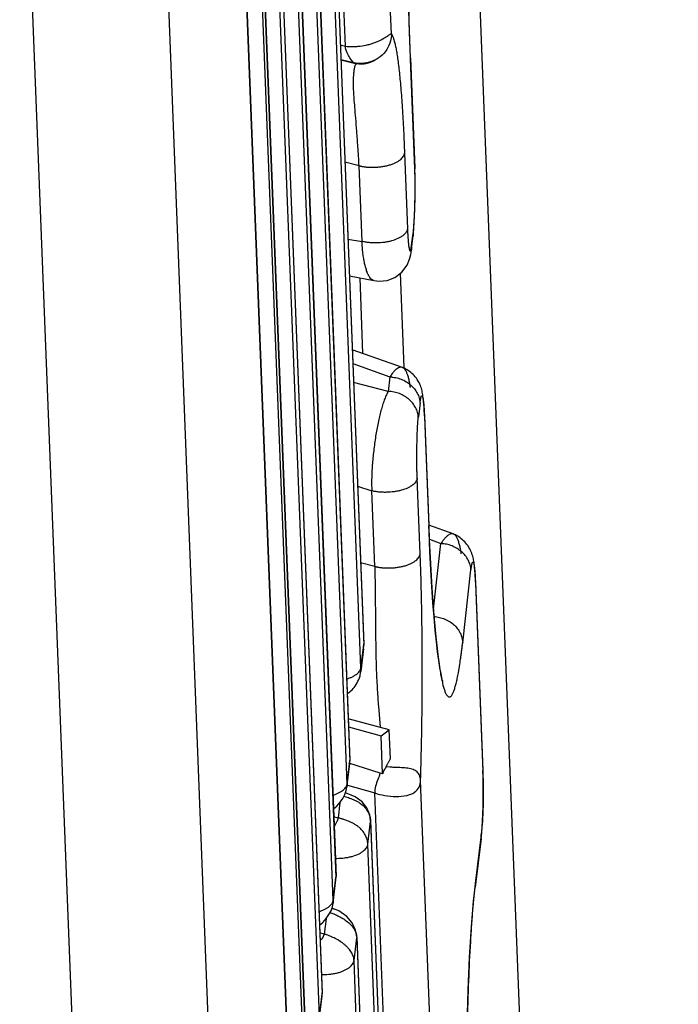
# Model space of a CAD drawing. Header units: inches. Extents: x -4 to 262, y 56 to 231.
# Tile 27 of 162: x 109.593 to 110.383, y 86.524 to 87.705. Entities that reach past the tile are written whole.
import ezdxf

# ---------------------------------------------------------------- set-up
doc = ezdxf.new("R2010")
doc.units = ezdxf.units.IN
doc.header["$LTSCALE"] = 1.2
doc.header["$MEASUREMENT"] = 0
doc.layers.get('0').update_dxf_attribs({"linetype": 'CONTINUOUS'})
doc.layers.add('7_ALL_FEATURES', color=7, linetype='CONTINUOUS')

msp = doc.modelspace()

# ---------------------------------------------------------------- linework, layer by layer
at = {"color": 7, "linetype": 'Continuous'}
for p, q in [((110.3831715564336, 81.63730317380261), (109.6480811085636, 100.4433695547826)), ((109.5446099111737, 89.3316188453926), (109.6975065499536, 85.4200093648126)), ((110.0616169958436, 87.65881971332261), (110.0604795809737, 87.69025577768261)), ((110.0616636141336, 87.6577074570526), (110.0616169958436, 87.65881971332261)), ((110.0046737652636, 87.3046914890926), (110.0011303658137, 87.39534346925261)), ((110.0540703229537, 87.2880132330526), (110.0496515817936, 87.4010593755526)), ((110.0231690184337, 86.8814682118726), (110.0251341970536, 86.85626126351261)), ((110.0375137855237, 86.8186024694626), (110.0361585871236, 86.8532729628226)), ((110.0282378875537, 86.80045893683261), (110.0264534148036, 86.8461116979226)), ((110.0251486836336, 86.80124874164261), (109.9878568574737, 86.8134496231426)), ((110.0368334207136, 86.8084146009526), (110.0321740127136, 86.8088308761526)), ((110.0282378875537, 86.80045893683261), (110.0251486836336, 86.80124874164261))]:
    msp.add_line(p, q, dxfattribs=at)
for points, start_tangent, end_tangent in [([(110.0604795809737, 87.6902557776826), (110.0595423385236, 87.7253262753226), (110.0582640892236, 87.80746366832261), (110.0582034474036, 87.8997015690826), (110.0596251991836, 87.9943519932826), (110.0626796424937, 88.0869301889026), (110.0673357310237, 88.1705200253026), (110.0709646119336, 88.2142133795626)], (-0.02803009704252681, 0.8995634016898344), (0.08763743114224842, 0.8957229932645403)), ([(110.0187785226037, 87.0492617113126), (110.0191739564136, 87.0274789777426), (110.0194370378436, 87.0068954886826), (110.0196095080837, 86.9876684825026), (110.0197639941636, 86.96986912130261), (110.0199623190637, 86.9534974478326), (110.0202534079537, 86.93850769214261), (110.0206677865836, 86.92483280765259), (110.0212174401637, 86.9123929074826), (110.0218553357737, 86.9010900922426), (110.0225180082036, 86.89081569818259), (110.0231690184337, 86.8814682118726)], (0.02354252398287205, -0.8996920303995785), (0.06456164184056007, -0.8976813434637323)), ([(110.0375137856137, 86.8186024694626), (110.0364823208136, 86.81693342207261), (110.0355579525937, 86.8153497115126), (110.0347559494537, 86.81384671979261), (110.0340525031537, 86.8124076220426), (110.0333971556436, 86.8110864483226), (110.0328150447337, 86.8099465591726), (110.0324488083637, 86.80926509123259)], (-0.480393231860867, -0.7610665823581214), (-0.4481822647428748, -0.7804695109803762)), ([(110.0324488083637, 86.80926509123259), (110.0320498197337, 86.80843724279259), (110.0318786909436, 86.8079335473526), (110.0316366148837, 86.80743296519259), (110.0313165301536, 86.8069928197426), (110.0309647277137, 86.80652011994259), (110.0305951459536, 86.8059622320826), (110.0302108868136, 86.8053055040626), (110.0298136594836, 86.8045449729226), (110.0294139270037, 86.8036730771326), (110.0290213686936, 86.8026992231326), (110.0286327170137, 86.8016294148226), (110.0282378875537, 86.8004589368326)], (-0.4489066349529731, -0.780053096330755), (-0.2797389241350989, -0.8554216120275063)), ([(110.0737798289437, 86.7923452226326), (110.0737703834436, 86.79256212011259), (110.0737590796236, 86.7927770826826), (110.0737309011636, 86.79320124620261), (110.0736522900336, 86.7940267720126), (110.0735440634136, 86.7948223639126), (110.0734062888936, 86.7955885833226), (110.0730423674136, 86.7970351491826), (110.0725610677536, 86.7983709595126), (110.0712553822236, 86.8007254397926), (110.0695268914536, 86.8026742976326), (110.0673710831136, 86.80425708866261), (110.0647929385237, 86.80550937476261), (110.0618141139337, 86.8064601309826), (110.0584748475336, 86.80713032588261), (110.0547684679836, 86.8075703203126), (110.0507976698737, 86.80784221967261), (110.0466496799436, 86.80801308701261), (110.0424241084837, 86.8081538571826), (110.0368334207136, 86.8084146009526)], (-0.03515222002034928, 0.8993132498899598), (-0.8981312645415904, 0.05796750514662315)), ([(110.0251683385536, 86.80124373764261), (110.0225085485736, 86.79366316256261), (110.0198348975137, 86.7856776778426), (110.0187122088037, 86.77749261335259)], (-0.2623451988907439, -0.8609152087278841), (0.03515228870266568, -0.899313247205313))]:
    msp.add_spline(points, degree=3, dxfattribs=dict(at, start_tangent=start_tangent, end_tangent=end_tangent))
at = {"layer": '7_ALL_FEATURES', "color": 7, "linetype": 'Continuous'}
for p, q in [((110.0387584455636, 87.68830905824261), (109.9129479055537, 90.90696245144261)), ((109.8529440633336, 90.8577812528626), (110.0054971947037, 86.9549631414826)), ((109.8529931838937, 90.85899691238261), (110.0055459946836, 86.9561870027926)), ((110.0022575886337, 86.9277818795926), (109.8497044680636, 90.83059971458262)), ((109.8363200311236, 90.7182991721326), (109.9888731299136, 86.81548189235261)), ((109.8363691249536, 90.7195155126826), (109.9889219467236, 86.8167053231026)), ((109.9856335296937, 86.7883004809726), (109.8330804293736, 90.6911177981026)), ((109.8196959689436, 90.5788178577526), (109.9722490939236, 86.67599990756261)), ((109.8197450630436, 90.5800341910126), (109.9722979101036, 86.6772233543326)), ((109.9690094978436, 86.6488183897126), (109.8164563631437, 90.5516365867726)), ((109.8030718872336, 90.43933704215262), (109.9556250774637, 86.53651742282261)), ((109.8031209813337, 90.44055337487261), (109.9556738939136, 86.53774086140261)), ((109.9523854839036, 86.5093358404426), (109.7998322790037, 90.4121558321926)), ((109.7839923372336, 90.3626752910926), (109.9407508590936, 86.3522697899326)), ((109.9408004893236, 86.35347241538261), (109.7840413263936, 90.36389431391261)), ((109.7817269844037, 90.33378201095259), (109.9384838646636, 86.3234185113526)), ((109.7699526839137, 90.16145810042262), (109.9225060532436, 86.2586338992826)), ((109.9225548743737, 86.25985721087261), (109.7700018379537, 90.1626728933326)), ((109.7143903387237, 89.17139745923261), (109.8376814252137, 86.0172000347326)), ((109.9836819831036, 87.67345899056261), (109.9814200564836, 87.73132662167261)), ((109.9774537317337, 87.67488082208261), (109.9836819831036, 87.67345899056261)), ((109.9937039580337, 87.6533577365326), (109.9781563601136, 87.6569092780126)), ((109.9940297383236, 87.6527686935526), (109.9781767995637, 87.6563983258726)), ((110.0184127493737, 87.65640295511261), (110.0194313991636, 87.6569298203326)), ((110.0193486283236, 87.65688882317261), (110.0197258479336, 87.65707666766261)), ((110.0616636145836, 87.6577074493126), (110.0617159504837, 87.6588229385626)), ((110.0668055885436, 87.5261585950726), (110.0616636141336, 87.6577074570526)), ((110.0617126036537, 87.6589264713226), (110.0668555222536, 87.52735238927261)), ((109.9940979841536, 87.6531610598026), (109.9937039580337, 87.6533577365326)), ((109.9941425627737, 87.65326172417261), (109.9937039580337, 87.6533577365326)), ((109.9965977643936, 87.6521804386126), (109.9940297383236, 87.6527686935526)), ((109.9965872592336, 87.6521544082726), (109.9940979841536, 87.6531610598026)), ((109.9966163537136, 87.65285382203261), (109.9941425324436, 87.6532615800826)), ((110.0058063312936, 87.65223969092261), (110.0086706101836, 87.65274155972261)), ((110.0086706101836, 87.65274155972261), (110.0113158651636, 87.65344171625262)), ((110.0545326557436, 87.5449040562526), (110.0580795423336, 87.4541628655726)), ((109.9999906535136, 87.5299181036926), (109.9829544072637, 87.5341551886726)), ((110.0035375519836, 87.4391765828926), (109.9999906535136, 87.5299181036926)), ((110.0668555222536, 87.52735238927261), (110.0668055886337, 87.5261585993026)), ((110.0671948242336, 87.5124402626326), (110.0668055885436, 87.5261585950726)), ((110.0671934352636, 87.5156428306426), (110.0668428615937, 87.52736687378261)), ((110.0673268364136, 87.4977408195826), (110.0671934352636, 87.5156428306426)), ((110.0670028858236, 87.4790886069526), (110.0673268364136, 87.4977408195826)), ((110.0662468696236, 87.4621894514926), (110.0670028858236, 87.4790886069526)), ((110.0651142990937, 87.4509472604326), (110.0661847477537, 87.4634737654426)), ((110.0651365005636, 87.4485754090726), (110.0662468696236, 87.4621894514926)), ((110.0630972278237, 87.4342603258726), (110.0645463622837, 87.4461734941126)), ((110.0645463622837, 87.4461734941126), (110.0651268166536, 87.4509457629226)), ((110.0648647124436, 87.4461353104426), (110.0648308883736, 87.4458703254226)), ((110.0650511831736, 87.4503155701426), (110.0648647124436, 87.4461353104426)), ((110.0648647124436, 87.4461353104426), (110.0651365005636, 87.4485754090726)), ((109.9865372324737, 87.44195577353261), (110.0035244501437, 87.4390986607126)), ((110.0621357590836, 87.42912121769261), (110.0630973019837, 87.4342602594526)), ((110.0630414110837, 87.4338248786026), (110.0628284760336, 87.4289704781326)), ((109.9882838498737, 87.3978102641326), (110.0177053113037, 87.39215691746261)), ((110.0519005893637, 87.28793788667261), (109.9917443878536, 87.3092781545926)), ((109.9924055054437, 87.29286984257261), (110.0369468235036, 87.2765857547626)), ((110.0519256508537, 87.28792940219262), (110.0519025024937, 87.2879373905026)), ((110.0349739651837, 87.2592611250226), (109.9932665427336, 87.2699806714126)), ((110.0369499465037, 87.2765942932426), (110.0349742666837, 87.2592622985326)), ((110.0731446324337, 87.2455113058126), (110.0711486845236, 87.22865268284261)), ((110.0783871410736, 87.22991592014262), (110.0784279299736, 87.22882032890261)), ((110.0784803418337, 87.2299328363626), (110.0784279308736, 87.2288203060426)), ((110.0784769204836, 87.2300393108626), (110.0836188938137, 87.0984904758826)), ((110.0784279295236, 87.22882032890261), (110.0835699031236, 87.0972714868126)), ((110.0733205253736, 87.0642476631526), (110.0697736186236, 87.1549893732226)), ((109.9981474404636, 87.1456071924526), (110.0152278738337, 87.13999163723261)), ((110.0187785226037, 87.0492617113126), (110.0152316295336, 87.14000305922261)), ((110.0835699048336, 87.0972714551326), (110.0836216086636, 87.0984102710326)), ((110.0835699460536, 87.09727148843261), (110.0841937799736, 87.0817408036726)), ((110.0839162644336, 87.0907668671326), (110.0836166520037, 87.0984114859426)), ((110.0836216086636, 87.0984102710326), (110.0836188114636, 87.0984925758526)), ((110.1131145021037, 87.0881743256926), (110.0837419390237, 87.0988292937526)), ((110.0841937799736, 87.0817408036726), (110.0855864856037, 87.0523147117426)), ((110.0843226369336, 87.0818788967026), (110.0981799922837, 87.0766454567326)), ((110.0892228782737, 86.99811978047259), (110.0981797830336, 87.07664490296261)), ((110.0187785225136, 87.0492617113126), (110.0017422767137, 87.0534987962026)), ((110.0855864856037, 87.0523147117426), (110.0872924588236, 87.0230000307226)), ((110.1243263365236, 86.9577958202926), (110.1342987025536, 87.04522458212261)), ((110.1392750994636, 87.0393217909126), (110.1391370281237, 87.0414959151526)), ((110.1396933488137, 87.0306470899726), (110.1395256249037, 87.0346060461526)), ((110.1396101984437, 87.0306422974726), (110.1396635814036, 87.0292290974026)), ((110.1396635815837, 87.0292290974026), (110.1484909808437, 86.8033947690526)), ((110.1397162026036, 87.0303332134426), (110.1396635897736, 87.02922887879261)), ((110.1397125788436, 87.0304478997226), (110.1485415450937, 86.80457023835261)), ((110.0872924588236, 87.0230000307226), (110.0896510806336, 86.9904219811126)), ((110.0896510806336, 86.9904219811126), (110.0919928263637, 86.9646079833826)), ((110.0919928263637, 86.9646079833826), (110.0943774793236, 86.94344073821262)), ((110.0053297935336, 86.95059219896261), (110.0020542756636, 86.9231096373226)), ((110.0022575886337, 86.9277818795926), (110.0054971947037, 86.9549631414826)), ((110.0052695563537, 86.95063372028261), (110.0055139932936, 86.9535253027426)), ((110.0054972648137, 86.9549613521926), (110.0055419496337, 86.9554916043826)), ((110.0055139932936, 86.9535253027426), (110.0055130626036, 86.9552912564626)), ((110.0055419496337, 86.9554916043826), (110.0055444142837, 86.9562252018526)), ((110.0943774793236, 86.94344073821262), (110.0964084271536, 86.9288391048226)), ((110.0022714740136, 86.9271609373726), (110.0020666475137, 86.9232144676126)), ((110.0021601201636, 86.92437885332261), (110.0022726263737, 86.9271862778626)), ((110.0022575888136, 86.9277818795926), (110.0022714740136, 86.9271609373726)), ((110.0361585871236, 86.8532729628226), (109.9869711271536, 86.8666137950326)), ((109.9873580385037, 86.8567153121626), (110.0264534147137, 86.84611169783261)), ((110.0264534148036, 86.8461116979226), (110.0361585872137, 86.8532729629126)), ((109.9889213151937, 86.8160846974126), (109.9889203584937, 86.81674369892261)), ((109.9856335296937, 86.7883004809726), (109.9888731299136, 86.81548189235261)), ((109.9861360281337, 86.79049886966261), (109.9887539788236, 86.81261450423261)), ((109.9887535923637, 86.8126138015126), (109.9888822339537, 86.81412757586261)), ((109.9888732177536, 86.81547965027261), (109.9889213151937, 86.8160846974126)), ((109.9888822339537, 86.81412757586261), (109.9888929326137, 86.8158929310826)), ((110.1485415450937, 86.80457023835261), (110.1484909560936, 86.8033953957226)), ((110.1484909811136, 86.8033947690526), (110.1489079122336, 86.78763201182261)), ((109.9854324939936, 86.7846044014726), (109.9856467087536, 86.78776063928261)), ((109.9856467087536, 86.78776063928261), (109.9854998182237, 86.7851498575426)), ((109.9854999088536, 86.78515043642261), (109.9861360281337, 86.79049886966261)), ((109.9856335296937, 86.7883004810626), (109.9856467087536, 86.78776063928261)), ((109.9860433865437, 86.7870159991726), (110.0187033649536, 86.7774951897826)), ((110.1995903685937, 83.5736918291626), (110.0737798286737, 86.7923452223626)), ((110.0036616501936, 86.76694777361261), (109.9954721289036, 86.7728551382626)), ((110.0345755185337, 86.37143253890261), (110.0187033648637, 86.7774951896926)), ((109.9691218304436, 86.75847806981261), (109.9730981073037, 86.7616811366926)), ((109.9769960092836, 86.76599591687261), (109.9748141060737, 86.7476887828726)), ((110.0093821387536, 86.7594877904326), (110.0036616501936, 86.76694777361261)), ((110.0126985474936, 86.75146465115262), (110.0093821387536, 86.7594877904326)), ((109.9747751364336, 86.74736080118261), (109.9694939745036, 86.74895737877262)), ((110.0138054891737, 86.7440935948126), (110.0126985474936, 86.75146465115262)), ((109.9729605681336, 86.7423748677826), (109.9700270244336, 86.7368803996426)), ((110.0105363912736, 86.71598248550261), (110.0137759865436, 86.74316402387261)), ((110.0137759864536, 86.74316402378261), (110.1663291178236, 82.84034591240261)), ((110.0138126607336, 86.74421602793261), (110.0138186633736, 86.7441236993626)), ((110.0138186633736, 86.7441236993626), (110.0138413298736, 86.7437122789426)), ((110.0138251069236, 86.7443796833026), (110.1663779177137, 82.8415697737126)), ((110.1478291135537, 86.7403793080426), (110.1467177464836, 86.72750834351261)), ((110.1472653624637, 86.73044115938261), (110.1477390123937, 86.73643334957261)), ((110.1465177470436, 86.7228682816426), (110.1392216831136, 86.6643408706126)), ((110.1467177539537, 86.72750834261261), (110.1394217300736, 86.6689812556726)), ((110.1465195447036, 86.7228827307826), (110.1465526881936, 86.72316078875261)), ((110.1465526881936, 86.72316078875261), (110.1467177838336, 86.7275085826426)), ((110.1630895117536, 82.8131646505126), (110.0105363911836, 86.71598248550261)), ((109.9690094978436, 86.6488183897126), (109.9722490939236, 86.6759999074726)), ((109.9721294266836, 86.6731298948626), (109.9722720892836, 86.6749790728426)), ((109.9722491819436, 86.67599765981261), (109.9722973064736, 86.6766033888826)), ((109.9722720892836, 86.6749790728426), (109.9722688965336, 86.6764109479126)), ((109.9722973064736, 86.6766033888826), (109.9722961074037, 86.67726658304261)), ((109.9688758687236, 86.6456682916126), (109.9721298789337, 86.6731320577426)), ((110.1394217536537, 86.6689812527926), (110.1388728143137, 86.6643761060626)), ((110.1394217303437, 86.6689812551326), (110.1392475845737, 86.6645552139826)), ((109.9668977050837, 86.6394761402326), (109.9695234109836, 86.63863732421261)), ((109.9691601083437, 86.63865158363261), (109.9672357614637, 86.63900048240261)), ((109.9688084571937, 86.6451222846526), (109.9690226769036, 86.64827854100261)), ((109.9690226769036, 86.64827854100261), (109.9688757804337, 86.64566771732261)), ((109.9690094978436, 86.6488183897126), (109.9690226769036, 86.64827854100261)), ((109.9646785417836, 86.63428742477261), (109.9695341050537, 86.6324001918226)), ((109.9694048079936, 86.63867375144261), (109.9691876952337, 86.63874433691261)), ((109.9524977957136, 86.6189960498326), (109.9564735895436, 86.62219859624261)), ((109.9603720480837, 86.6265136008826), (109.9581912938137, 86.60820654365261)), ((109.9581903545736, 86.60820688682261), (109.9528577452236, 86.60978734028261)), ((109.9939123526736, 86.57650056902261), (109.9971040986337, 86.6036876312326)), ((109.9971921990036, 86.60476882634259), (109.9957918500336, 86.6130668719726)), ((109.9971519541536, 86.6036819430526), (110.1497050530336, 82.70086466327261)), ((109.9972010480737, 86.60489828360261), (110.1497538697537, 82.7020880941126)), ((110.1464654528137, 82.67368325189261), (109.9939123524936, 86.57650056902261)), ((109.9523854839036, 86.5093358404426), (109.9556250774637, 86.5365174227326)), ((109.9528879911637, 86.5115343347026), (109.9555059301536, 86.5336501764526)), ((109.9555055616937, 86.5336495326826), (109.9556341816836, 86.5351631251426)), ((109.9556251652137, 86.5365151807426), (109.9556732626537, 86.53712023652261)), ((109.9556341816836, 86.5351631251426), (109.9556448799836, 86.5369284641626)), ((109.9556732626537, 86.53712023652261), (109.9556723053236, 86.5377792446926))]:
    msp.add_line(p, q, dxfattribs=at)
for points in [[(110.0617111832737, 87.6588241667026), (110.0601793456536, 87.70388002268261), (110.0587288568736, 87.7725165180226), (110.0581347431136, 87.84635688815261), (110.0584726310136, 87.9226244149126), (110.0598041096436, 87.99869358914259), (110.0621673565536, 88.07243191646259), (110.0655212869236, 88.14053705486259), (110.0698289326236, 88.19990127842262), (110.0733301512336, 88.2335909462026)], [(110.0113158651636, 87.6534417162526), (110.0135975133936, 87.6542256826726), (110.0155469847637, 87.6550262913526), (110.0171943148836, 87.6557923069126), (110.0184127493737, 87.6564029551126)], [(109.9939893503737, 87.6532491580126), (109.9967011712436, 87.6524992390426), (109.9997480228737, 87.6520750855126), (110.0027990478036, 87.6520008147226), (110.0058063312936, 87.65223969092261)], [(110.0628160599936, 87.42887441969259), (110.0633631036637, 87.43330877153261), (110.0648611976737, 87.4458473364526)], [(110.0177053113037, 87.39215691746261), (110.0239675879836, 87.3914551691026), (110.0336401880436, 87.39245682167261), (110.0429671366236, 87.3960564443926), (110.0514370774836, 87.4023957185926), (110.0575451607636, 87.4106257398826), (110.0605507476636, 87.4177775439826), (110.0619266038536, 87.4233005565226), (110.0627186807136, 87.42813693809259), (110.0628291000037, 87.42897431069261)], [(110.0741686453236, 87.26461272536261), (110.0735283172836, 87.2663277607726), (110.0727840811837, 87.26806847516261), (110.0719284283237, 87.26982433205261), (110.0709588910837, 87.2715794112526), (110.0698810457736, 87.27331128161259), (110.0687106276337, 87.2749918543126), (110.0674664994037, 87.2765956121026), (110.0661606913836, 87.27811124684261), (110.0648096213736, 87.2795262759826), (110.0634215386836, 87.2808367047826), (110.0620018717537, 87.2820426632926), (110.0605513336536, 87.28315156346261), (110.0590975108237, 87.2841594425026), (110.0576652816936, 87.2850646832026), (110.0562653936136, 87.2858739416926), (110.0549191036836, 87.2865866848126), (110.0537048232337, 87.2871768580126), (110.0527158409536, 87.2876239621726), (110.0520098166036, 87.2878997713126), (110.0519256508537, 87.2879294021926)], [(110.0761892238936, 87.2566696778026), (110.0758923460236, 87.2582175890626), (110.0755539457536, 87.25977260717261), (110.0751631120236, 87.26134901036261), (110.0747072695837, 87.2629567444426), (110.0741686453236, 87.26461272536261)], [(110.0779097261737, 87.2408985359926), (110.0777690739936, 87.2429450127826), (110.0776188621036, 87.2448947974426), (110.0774585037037, 87.24675940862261), (110.0772874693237, 87.2485456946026), (110.0771046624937, 87.2502602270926), (110.0769075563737, 87.25191448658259), (110.0766922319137, 87.2535251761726), (110.0764535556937, 87.2551116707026), (110.0761892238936, 87.2566696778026)], [(110.0781647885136, 87.23649377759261), (110.0780414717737, 87.23874144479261), (110.0779097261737, 87.2408985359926)], [(110.0784701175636, 87.22992061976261), (110.0783876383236, 87.2319000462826), (110.0781647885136, 87.23649377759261)], [(110.1005225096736, 86.9118885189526), (110.1005825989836, 86.9117444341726), (110.1002990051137, 86.9126032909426), (110.0994592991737, 86.91569794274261), (110.0983235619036, 86.9207997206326), (110.0970351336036, 86.92772171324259), (110.0956633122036, 86.93639811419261), (110.0942483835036, 86.9468089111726), (110.0928165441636, 86.9589590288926), (110.0913889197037, 86.9728454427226), (110.0899852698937, 86.9884417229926), (110.0886233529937, 87.0057303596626), (110.0873193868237, 87.02467603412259), (110.0860890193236, 87.0452140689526), (110.0849501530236, 87.0672737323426), (110.0839162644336, 87.0907668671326)], [(110.1353290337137, 87.0649764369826), (110.1346375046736, 87.0667473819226), (110.1338303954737, 87.06854455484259), (110.1329069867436, 87.0703449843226), (110.1318706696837, 87.07212844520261), (110.1307317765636, 87.0738727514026), (110.1295088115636, 87.0755527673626), (110.1282190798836, 87.07714939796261), (110.1268770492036, 87.0786517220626), (110.1254992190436, 87.0800492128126), (110.1240896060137, 87.0813433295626), (110.1226539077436, 87.08253452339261), (110.1212000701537, 87.0836262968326), (110.1197488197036, 87.0846196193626), (110.1183212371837, 87.0855176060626), (110.1169375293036, 87.0863204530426), (110.1155963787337, 87.0870290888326), (110.1144460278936, 87.08759841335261), (110.1136892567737, 87.0879465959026), (110.1131270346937, 87.0881697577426)], [(110.1374256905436, 87.0570020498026), (110.1371249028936, 87.0585405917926), (110.1367794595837, 87.06008880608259), (110.1363766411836, 87.0616654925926), (110.1359006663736, 87.0632870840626), (110.1353290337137, 87.0649764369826)], [(110.1391370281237, 87.0414959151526), (110.1389924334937, 87.0435415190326), (110.1388416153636, 87.04546628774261), (110.1386833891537, 87.0472901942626), (110.1385156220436, 87.0490296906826), (110.1383361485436, 87.05069785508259), (110.1381419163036, 87.0523129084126), (110.1379290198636, 87.05389165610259), (110.1376916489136, 87.0554547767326), (110.1374256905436, 87.0570020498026)], [(110.1395256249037, 87.0346060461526), (110.1394053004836, 87.03702132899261), (110.1392750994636, 87.0393217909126)], [(110.0054294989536, 86.9535284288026), (110.0054260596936, 86.9535028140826), (110.0055548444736, 86.9546610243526)], [(110.0055548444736, 86.9546610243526), (110.0055302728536, 86.9554479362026), (110.0055057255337, 86.9555001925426)], [(109.9857925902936, 86.8967647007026), (109.9858247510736, 86.8967831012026), (109.9872905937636, 86.8977283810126), (109.9887409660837, 86.89878121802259), (109.9901701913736, 86.8999499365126), (109.9915670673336, 86.9012374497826), (109.9929169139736, 86.9026428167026), (109.9942096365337, 86.9041671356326), (109.9954417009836, 86.9058137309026), (109.9966047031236, 86.9075784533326), (109.9976856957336, 86.9094507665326), (109.9986768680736, 86.91142666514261), (109.9995776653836, 86.9135185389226), (110.0003857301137, 86.9157491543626), (110.0010947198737, 86.9181617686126), (110.0018592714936, 86.9218519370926), (110.0019841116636, 86.9227908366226), (110.0021601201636, 86.9243788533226)], [(109.9888561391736, 86.81412914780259), (109.9888538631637, 86.8141108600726), (109.9889573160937, 86.81520278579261), (109.9889169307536, 86.8160084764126), (109.9888865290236, 86.8160816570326)], [(110.1490133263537, 86.7837885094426), (110.1488216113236, 86.7956506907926), (110.1485367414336, 86.8045665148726)], [(109.9730981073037, 86.7616811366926), (109.9772710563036, 86.76630037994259), (109.9804943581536, 86.7710203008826), (109.9829221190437, 86.7757768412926), (109.9845370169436, 86.7802889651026), (109.9854324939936, 86.7846044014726)], [(110.1485541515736, 86.7518787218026), (110.1488469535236, 86.7614546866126), (110.1490134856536, 86.7721757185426), (110.1490133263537, 86.7837885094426)], [(109.9954721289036, 86.7728551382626), (109.9855202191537, 86.7769930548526), (109.9836576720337, 86.7775512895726)], [(110.0137737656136, 86.7442436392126), (110.0136646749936, 86.7454510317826), (110.0134941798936, 86.7466907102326), (110.0133711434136, 86.7474073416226)], [(110.1477390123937, 86.73643334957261), (110.1481754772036, 86.74353803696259), (110.1485541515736, 86.7518787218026)], [(110.1465281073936, 86.7232509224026), (110.1467723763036, 86.7254066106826), (110.1472653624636, 86.7304411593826)], [(109.9722000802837, 86.6749815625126), (109.9722036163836, 86.6750075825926), (109.9723107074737, 86.67598665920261), (109.9723057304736, 86.67631757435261)], [(110.1311789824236, 86.2789915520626), (110.1306252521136, 86.2939916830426), (110.1296089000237, 86.3310041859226), (110.1289857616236, 86.3711978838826), (110.1287859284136, 86.4134310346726), (110.1290369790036, 86.4563387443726), (110.1297610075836, 86.4990519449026), (110.1309736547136, 86.5409970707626), (110.1326554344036, 86.58064903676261), (110.1347897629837, 86.6167210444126), (110.1373462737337, 86.6476200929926), (110.1392108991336, 86.6645501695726)], [(109.9564735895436, 86.6221985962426), (109.9606467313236, 86.62681792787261), (109.9638701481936, 86.6315379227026), (109.9662979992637, 86.6362945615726), (109.9679129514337, 86.6408067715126), (109.9688084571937, 86.6451222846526)], [(109.9853298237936, 86.6294959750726), (109.9755099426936, 86.6361324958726), (109.9693391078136, 86.6385963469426)], [(109.9957918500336, 86.6130668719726), (109.9918502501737, 86.62152163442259), (109.9853298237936, 86.6294959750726)], [(109.9556080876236, 86.53516469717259), (109.9556058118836, 86.5351464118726), (109.9557092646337, 86.5362383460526), (109.9556688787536, 86.5370440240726), (109.9556384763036, 86.5371171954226)]]:
    msp.add_lwpolyline(points, dxfattribs=at)
for points, start_tangent, end_tangent in [([(109.9836819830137, 87.6734589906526), (109.9875414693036, 87.6729627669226), (109.9918282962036, 87.6728097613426), (109.9964244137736, 87.67298113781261), (110.0012117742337, 87.6734580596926), (110.0108880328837, 87.6752531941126), (110.0155408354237, 87.6765337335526), (110.0199126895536, 87.6780444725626), (110.0239014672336, 87.6797512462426), (110.0274687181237, 87.6815585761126), (110.0332485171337, 87.68503167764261), (110.0354160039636, 87.68647583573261), (110.0370718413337, 87.68757732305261), (110.0377008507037, 87.6879649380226), (110.0381934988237, 87.6882253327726), (110.0383878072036, 87.6883034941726), (110.0385469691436, 87.68834465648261), (110.0386706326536, 87.6883470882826), (110.0387584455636, 87.68830905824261)], (0.8846781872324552, -0.165361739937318), (0.688011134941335, -0.5802074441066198)), ([(110.0387584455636, 87.68830905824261), (110.0377201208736, 87.67959651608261), (110.0331840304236, 87.6692805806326), (110.0254737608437, 87.66069137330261), (110.0149496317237, 87.6550564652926)], (0.03514013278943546, -0.8993137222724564), (-0.8493367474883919, -0.2977030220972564)), ([(110.0387584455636, 87.6883090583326), (110.0391319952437, 87.6876843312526), (110.0396532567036, 87.6866893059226), (110.0405417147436, 87.6846463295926), (110.0411299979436, 87.68303917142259), (110.0422954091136, 87.6792072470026), (110.0434433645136, 87.6745067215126), (110.0445696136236, 87.6688483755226), (110.0456697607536, 87.6622113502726), (110.0467399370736, 87.6546054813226), (110.0477782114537, 87.6460797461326), (110.0497477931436, 87.6263517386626), (110.0515462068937, 87.6028783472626), (110.0531547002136, 87.57578864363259), (110.0538749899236, 87.56082300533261), (110.0542119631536, 87.5529824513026), (110.0545326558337, 87.54490405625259)], (0.4821981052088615, -0.7599243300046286), (0.03384978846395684, -0.8993632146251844)), ([(109.9855906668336, 87.6655065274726), (109.9836819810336, 87.6734589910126)], (-0.3566694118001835, 0.8263092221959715), (-0.03515231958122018, 0.8993132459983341)), ([(109.9937039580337, 87.6533577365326), (109.9922187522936, 87.6551528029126), (109.9890510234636, 87.65929522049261), (109.9855906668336, 87.6655065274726)], (-0.3844192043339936, 0.8137701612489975), (-0.3566694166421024, 0.8263092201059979)), ([(110.0149496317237, 87.6550564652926), (110.0032305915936, 87.6526920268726)], (-0.849336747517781, -0.2977030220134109), (-0.8983085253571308, -0.05515245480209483)), ([(109.9999906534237, 87.5299181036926), (109.9985992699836, 87.5525353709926), (109.9972507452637, 87.5714340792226), (109.9959957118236, 87.5871232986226), (109.9949184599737, 87.6000494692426), (109.9940853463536, 87.6106250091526), (109.9935394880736, 87.6192175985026), (109.9932993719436, 87.62614701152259), (109.9933054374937, 87.6317166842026), (109.9934476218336, 87.6362046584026), (109.9936560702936, 87.6398277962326), (109.9939004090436, 87.64275071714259), (109.9941690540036, 87.64510174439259), (109.9945044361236, 87.6469672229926), (109.9948955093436, 87.6484350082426), (109.9952572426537, 87.6496023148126), (109.9955965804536, 87.6505210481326), (109.9959955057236, 87.6512114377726), (109.9964981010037, 87.65169818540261), (109.9965977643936, 87.6521804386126)], (-0.04613093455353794, 0.8988169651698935), (-0.1862770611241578, 0.8805117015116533)), ([(110.0032305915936, 87.6526920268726), (109.9966163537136, 87.65285382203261)], (-0.8983085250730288, -0.05515245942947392), (-0.8934330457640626, 0.1085236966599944)), ([(109.9999906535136, 87.5299181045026), (110.0004732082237, 87.5298028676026), (110.0011344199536, 87.5296518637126), (110.0019275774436, 87.52947389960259), (110.0024826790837, 87.52935735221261), (110.0029072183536, 87.52927648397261), (110.0038955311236, 87.5290947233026), (110.0059021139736, 87.5287761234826), (110.0079553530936, 87.52851462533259), (110.0122219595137, 87.5281609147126), (110.0167063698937, 87.5280561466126), (110.0213944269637, 87.5282315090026), (110.0261705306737, 87.5287022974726), (110.0308877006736, 87.5294708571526), (110.0354043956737, 87.5305305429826), (110.0395991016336, 87.5318645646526), (110.0433779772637, 87.5334308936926), (110.0466526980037, 87.5351733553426), (110.0493563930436, 87.5370291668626), (110.0514512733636, 87.5389415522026), (110.0529891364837, 87.5408893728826), (110.0535660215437, 87.5418730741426), (110.0538063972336, 87.5423615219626), (110.0540172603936, 87.5428665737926), (110.0541118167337, 87.5431273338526), (110.0541951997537, 87.5433686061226), (110.0542666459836, 87.5435858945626), (110.0543408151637, 87.54387506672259), (110.0544264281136, 87.5442936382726), (110.0544930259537, 87.5446453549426), (110.0545159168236, 87.54476984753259), (110.0545326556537, 87.5449040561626)], (0.8733927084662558, -0.2172214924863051), (0.1115394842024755, 0.8930615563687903)), ([(110.0661847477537, 87.4634737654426), (110.0669247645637, 87.4793766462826), (110.0672558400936, 87.4963178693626), (110.0671948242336, 87.5124402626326)], (0.05707583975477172, 0.8981883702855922), (-0.01385350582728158, 0.8998933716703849)), ([(110.0580795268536, 87.45416269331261), (110.0575165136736, 87.4520417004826), (110.0563591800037, 87.4499197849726), (110.0546348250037, 87.4478719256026), (110.0523791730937, 87.4459328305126), (110.0496324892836, 87.4441276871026), (110.0464447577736, 87.4424837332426), (110.0389558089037, 87.4397903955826), (110.0347613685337, 87.4387927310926), (110.0303472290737, 87.4380445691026), (110.0211452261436, 87.43732843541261), (110.0165247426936, 87.4373828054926), (110.0119865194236, 87.4377154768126), (110.0075974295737, 87.4383242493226), (110.0035375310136, 87.4391766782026)], (-0.1099380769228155, -0.8932601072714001), (-0.8734184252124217, 0.2171180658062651)), ([(110.0580795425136, 87.4541628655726), (110.0581749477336, 87.4517711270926), (110.0582785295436, 87.44949478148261), (110.0585082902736, 87.4452941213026), (110.0587648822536, 87.4415713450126), (110.0590435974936, 87.4382974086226), (110.0593403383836, 87.4354464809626), (110.0596530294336, 87.4330382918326), (110.0599797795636, 87.43109609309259), (110.0601474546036, 87.43029766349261), (110.0603174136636, 87.42961166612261), (110.0604892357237, 87.4290362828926), (110.0606625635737, 87.4285704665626), (110.0608370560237, 87.4282133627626), (110.0610123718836, 87.4279641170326), (110.0611881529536, 87.4278228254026), (110.0612760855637, 87.4277938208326), (110.0613639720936, 87.4277933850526), (110.0615393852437, 87.4278806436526), (110.0617139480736, 87.4280894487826), (110.0618872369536, 87.4284229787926), (110.0620589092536, 87.4288777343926), (110.0621357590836, 87.4291212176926)], (0.03258834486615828, -0.8994098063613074), (0.2590349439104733, 0.8619169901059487)), ([(110.0176769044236, 87.3921623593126), (110.0175806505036, 87.3921819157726), (110.0165814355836, 87.3925002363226), (110.0146443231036, 87.39376914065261), (110.0128077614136, 87.3959110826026), (110.0110895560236, 87.3989443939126), (110.0094877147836, 87.4028152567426), (110.0080030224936, 87.40744808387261), (110.0066671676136, 87.4127523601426), (110.0055199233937, 87.4186410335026), (110.0046024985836, 87.4250558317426), (110.0039454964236, 87.4319346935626), (110.0037114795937, 87.4355163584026), (110.0035375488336, 87.4391766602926)], (-0.8836476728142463, 0.1707828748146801), (-0.03525652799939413, 0.899309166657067)), ([(110.0519024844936, 87.2879373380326), (110.0515329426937, 87.2880489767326), (110.0505210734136, 87.28820971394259), (110.0494736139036, 87.2881738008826), (110.0472767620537, 87.2875141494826), (110.0449323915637, 87.2860431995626), (110.0424283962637, 87.2837336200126), (110.0411139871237, 87.2822581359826), (110.0397606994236, 87.2805727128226), (110.0369499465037, 87.2765942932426)], (-0.851395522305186, 0.291763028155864), (-0.4945175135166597, -0.7519657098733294)), ([(110.0616016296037, 87.26395119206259), (110.0614898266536, 87.26475559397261), (110.0605322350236, 87.2704626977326), (110.0594082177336, 87.2754033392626), (110.0581385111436, 87.2795540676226), (110.0567350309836, 87.2828875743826), (110.0551761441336, 87.2854088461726), (110.0534394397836, 87.2871286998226), (110.0525064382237, 87.2876888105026), (110.0519256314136, 87.28792934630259)], (-0.1211277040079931, 0.8918116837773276), (-0.8500447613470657, 0.295675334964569)), ([(110.0369499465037, 87.2765942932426), (110.0387191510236, 87.2765108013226), (110.0404661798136, 87.2763440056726), (110.0439068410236, 87.2757891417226), (110.0472693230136, 87.2749612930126), (110.0505211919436, 87.2738655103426), (110.0565596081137, 87.2708868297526), (110.0618889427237, 87.26700443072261), (110.0663722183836, 87.2623621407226), (110.0698253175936, 87.25705960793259), (110.0720876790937, 87.2512185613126), (110.0727552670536, 87.24816528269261), (110.0730754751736, 87.2450343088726)], (0.8997934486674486, -0.01928081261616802), (0.0344654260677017, -0.8993398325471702)), ([(110.0349742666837, 87.2592622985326), (110.0327709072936, 87.2550211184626), (110.0306420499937, 87.2500188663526), (110.0286234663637, 87.2442882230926), (110.0267105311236, 87.2379124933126), (110.0231848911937, 87.22356061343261), (110.0201723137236, 87.20750047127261), (110.0177941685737, 87.1903079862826), (110.0160473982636, 87.17277462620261), (110.0151304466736, 87.1557157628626), (110.0150579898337, 87.1476400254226), (110.0151155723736, 87.1437616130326), (110.0152316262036, 87.14000314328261)], (-0.4503604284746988, -0.7792146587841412), (0.03504805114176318, -0.8993173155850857)), ([(110.0710874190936, 87.22798173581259), (110.0701145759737, 87.2340423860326), (110.0678256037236, 87.2397702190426), (110.0643783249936, 87.2450279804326), (110.0599042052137, 87.2496677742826), (110.0573239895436, 87.2517094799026), (110.0545525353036, 87.25354436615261), (110.0485398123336, 87.2565319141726), (110.0453199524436, 87.25764921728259), (110.0419546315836, 87.2584810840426), (110.0384554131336, 87.2590072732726), (110.0367192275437, 87.2591727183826), (110.0349742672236, 87.25926232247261)], (-0.03837990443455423, 0.899181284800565), (-0.8997945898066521, 0.01922748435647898)), ([(110.0743954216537, 87.2524917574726), (110.0745101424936, 87.2528544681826), (110.0746981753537, 87.2533477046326), (110.0748873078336, 87.2537149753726), (110.0750769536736, 87.2539581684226), (110.0752665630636, 87.2540810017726), (110.0754556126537, 87.25408638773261), (110.0756436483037, 87.2539721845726), (110.0758302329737, 87.2537349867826), (110.0760149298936, 87.2533713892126), (110.0761973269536, 87.2528782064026), (110.0763771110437, 87.2522531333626), (110.0765539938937, 87.2514940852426), (110.0767276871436, 87.2505989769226), (110.0770642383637, 87.2483955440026), (110.0773838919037, 87.2456426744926), (110.0776836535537, 87.2423376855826), (110.0779604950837, 87.2384545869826), (110.0780892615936, 87.23628589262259), (110.0782104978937, 87.2339582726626), (110.0783236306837, 87.2314697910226), (110.0783871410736, 87.2299159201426)], (0.2559022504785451, 0.8628522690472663), (0.03497394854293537, -0.8993202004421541)), ([(110.0731376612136, 87.2455122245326), (110.0734210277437, 87.2475346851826), (110.0737757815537, 87.2497032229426), (110.0741391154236, 87.2514981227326), (110.0743954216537, 87.2524917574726)], (0.1175844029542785, 0.8922857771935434), (0.2559022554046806, 0.8628522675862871)), ([(110.0697736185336, 87.1549893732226), (110.0696811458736, 87.1574053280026), (110.0695995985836, 87.1598661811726), (110.0694686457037, 87.1648952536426), (110.0693277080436, 87.17520041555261), (110.0693264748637, 87.1855634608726), (110.0694609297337, 87.19569390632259), (110.0697156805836, 87.2053095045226), (110.0700780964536, 87.2141112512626), (110.0705434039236, 87.2216983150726), (110.0708069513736, 87.2250010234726), (110.0710874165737, 87.22798173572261), (110.0711570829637, 87.22865179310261)], (-0.03778376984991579, 0.8992065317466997), (0.09482014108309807, 0.8949911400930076)), ([(110.0697736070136, 87.1549891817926), (110.0692118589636, 87.1528357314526), (110.0680532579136, 87.1507462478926), (110.0663285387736, 87.1487077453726), (110.0640732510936, 87.1467592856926), (110.0613267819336, 87.1449484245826), (110.0581390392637, 87.14330452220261), (110.0506498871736, 87.14061683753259), (110.0464554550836, 87.1396197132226), (110.0420413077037, 87.1388710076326), (110.0328393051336, 87.1381548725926), (110.0282188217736, 87.1382092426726), (110.0236805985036, 87.1385419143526), (110.0192915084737, 87.1391506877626), (110.0172233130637, 87.1395469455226), (110.0152315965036, 87.1400031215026)], (-0.1033023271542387, -0.894051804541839), (-0.873367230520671, 0.2173239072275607)), ([(110.1131011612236, 87.0881790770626), (110.1123472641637, 87.0883843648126), (110.1113300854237, 87.0884655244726), (110.1102812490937, 87.08833908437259), (110.1080952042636, 87.0874867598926), (110.1069606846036, 87.0867717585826), (110.1057974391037, 87.0858677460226), (110.1046034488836, 87.0847757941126), (110.1033766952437, 87.0834969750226), (110.1021164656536, 87.0820341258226), (110.1008272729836, 87.0803971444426), (110.0995142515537, 87.0785973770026), (110.0981797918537, 87.0766448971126)], (-0.8467563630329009, 0.3049650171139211), (-0.497748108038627, -0.7498311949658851)), ([(110.1226949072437, 87.0643880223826), (110.1226859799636, 87.0644475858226), (110.1222012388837, 87.0674280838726), (110.1216719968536, 87.0702384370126), (110.1204972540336, 87.0753439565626), (110.1198532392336, 87.0776208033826), (110.1191717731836, 87.0796999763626), (110.1184529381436, 87.08157169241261), (110.1176962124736, 87.0832282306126), (110.1169009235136, 87.0846623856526), (110.1160663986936, 87.0858669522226), (110.1151923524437, 87.0868368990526), (110.1142800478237, 87.0875758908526), (110.1133311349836, 87.0880897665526), (110.1131144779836, 87.0881742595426)], (-0.1331900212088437, 0.8900901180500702), (-0.8458844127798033, 0.3073752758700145)), ([(110.1342987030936, 87.04522458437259), (110.1339714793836, 87.04823458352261), (110.1332874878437, 87.0511956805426), (110.1309732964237, 87.0569281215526), (110.1229147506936, 87.0668752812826), (110.1175492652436, 87.0708132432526), (110.1115184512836, 87.0738521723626), (110.1082936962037, 87.0749743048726), (110.1049773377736, 87.0758230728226), (110.1016043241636, 87.0763912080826), (110.0998999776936, 87.07656107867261), (110.0981797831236, 87.0766449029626)], (-0.03558802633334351, 0.8992961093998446), (-0.899792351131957, 0.01933196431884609)), ([(110.0187785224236, 87.0492617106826), (110.0192610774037, 87.0491464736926), (110.0199222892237, 87.0489954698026), (110.0207154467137, 87.0488175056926), (110.0212705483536, 87.0487009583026), (110.0216950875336, 87.0486200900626), (110.0226834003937, 87.0484383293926), (110.0246899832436, 87.04811972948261), (110.0267432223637, 87.04785823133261), (110.0310098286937, 87.04750452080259), (110.0354942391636, 87.0473997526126), (110.0401834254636, 87.04757580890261), (110.0449583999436, 87.0480459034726), (110.0496755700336, 87.04881446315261), (110.0541922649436, 87.0498741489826), (110.0583869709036, 87.0512081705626), (110.0621658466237, 87.0527744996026), (110.0654405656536, 87.0545169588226), (110.0681442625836, 87.0563727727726), (110.0702391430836, 87.0582851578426), (110.0717770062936, 87.0602329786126), (110.0723538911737, 87.0612166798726), (110.0725942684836, 87.0617050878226), (110.0728051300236, 87.0622101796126), (110.0728996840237, 87.0624710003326), (110.0729830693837, 87.06271221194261), (110.0730545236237, 87.0629292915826), (110.0731286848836, 87.0632186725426), (110.0732142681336, 87.0636380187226), (110.0732808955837, 87.0639889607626), (110.0733038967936, 87.0641105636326), (110.0733205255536, 87.0642476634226)], (0.8733927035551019, -0.217221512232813), (0.1065123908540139, 0.8936750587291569)), ([(110.0737798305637, 86.7923452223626), (110.0738117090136, 86.7933420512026), (110.0738433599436, 86.7943402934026), (110.0739059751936, 86.7963409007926), (110.0739369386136, 86.7973432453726), (110.0739676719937, 86.7983469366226), (110.0740284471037, 86.8003583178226), (110.0741472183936, 86.8043967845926), (110.0742622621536, 86.8084556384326), (110.0743735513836, 86.8125342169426), (110.0744810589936, 86.8166318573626), (110.0746846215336, 86.8248816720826), (110.0750451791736, 86.8415808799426), (110.0753422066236, 86.8585108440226), (110.0757387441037, 86.8928933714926), (110.0758603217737, 86.9276914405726), (110.0756931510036, 86.9625651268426), (110.0752233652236, 86.9971745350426), (110.0744370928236, 87.0311818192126), (110.0739209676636, 87.0478536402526), (110.0736313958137, 87.05608803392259), (110.0733205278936, 87.0642476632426)], (0.02889033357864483, 0.8995361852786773), (-0.03561401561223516, 0.8992950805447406)), ([(110.1342987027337, 87.04522458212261), (110.1344716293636, 87.0465473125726), (110.1346464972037, 87.0477996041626), (110.1348241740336, 87.0489508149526), (110.1350043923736, 87.0499991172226), (110.1351866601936, 87.0509481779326), (110.1353707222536, 87.0517948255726), (110.1355563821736, 87.0525341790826), (110.1356192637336, 87.05275842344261)], (0.1143571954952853, 0.8927051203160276), (0.2499678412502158, 0.8645901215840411)), ([(110.1356192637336, 87.05275842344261), (110.1357434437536, 87.05316135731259), (110.1359316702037, 87.0536720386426), (110.1361206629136, 87.0540641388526), (110.1363099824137, 87.0543361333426), (110.1364991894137, 87.0544864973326), (110.1366878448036, 87.05451370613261), (110.1368755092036, 87.0544162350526), (110.1370617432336, 87.05419255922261), (110.1372461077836, 87.0538411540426), (110.1373374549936, 87.0536170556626), (110.1374281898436, 87.05336032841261), (110.1376076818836, 87.05274772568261), (110.1377843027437, 87.0520008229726), (110.1379577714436, 87.0511170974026), (110.1381277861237, 87.0500943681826), (110.1382939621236, 87.0489318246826), (110.1384558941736, 87.04762899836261), (110.1386131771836, 87.0461854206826), (110.1387654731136, 87.0446004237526), (110.1389127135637, 87.04287254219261), (110.1390547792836, 87.0409989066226), (110.1391910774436, 87.0389718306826), (110.1393208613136, 87.03678339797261), (110.1394432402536, 87.0344295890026), (110.1395577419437, 87.0319113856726), (110.1396101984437, 87.0306422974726)], (0.2499678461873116, 0.8645901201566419), (0.03580557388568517, -0.8992874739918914)), ([(110.0899680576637, 86.9891378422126), (110.0914585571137, 86.9890091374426), (110.0947752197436, 86.9885207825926), (110.1014114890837, 86.9866866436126), (110.1077049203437, 86.9837354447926), (110.1132975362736, 86.9797546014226), (110.1178842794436, 86.9748790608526), (110.1213050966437, 86.9693796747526), (110.1234577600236, 86.9635696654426), (110.1243263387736, 86.9577958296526)], (0.8979698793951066, -0.06041602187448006), (0.03643668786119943, -0.8992621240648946)), ([(110.0964084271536, 86.9288391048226), (110.0965553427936, 86.92789447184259), (110.0978956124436, 86.9199179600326), (110.0992632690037, 86.91293678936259), (110.1006558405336, 86.9069681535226), (110.1020708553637, 86.9020292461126), (110.1035053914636, 86.89813356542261), (110.1042285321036, 86.8965767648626), (110.1049547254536, 86.8952798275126), (110.1056833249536, 86.8942421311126), (110.1064136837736, 86.8934630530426), (110.1071451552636, 86.8929419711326), (110.1078770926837, 86.8926782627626), (110.1086088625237, 86.8926710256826), (110.1093398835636, 86.8929182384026), (110.1100695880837, 86.89341759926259), (110.1107974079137, 86.89416680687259), (110.1115227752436, 86.89516355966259), (110.1122451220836, 86.8964055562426), (110.1136784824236, 86.8996160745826), (110.1150934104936, 86.9037798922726), (110.1164876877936, 86.9088783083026), (110.1178595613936, 86.9148925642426), (110.1192072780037, 86.9218039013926), (110.1198715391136, 86.9255895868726), (110.1205291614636, 86.9295893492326), (110.1218238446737, 86.9382090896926), (110.1224605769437, 86.9428185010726), (110.1230899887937, 86.9476226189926), (110.1237119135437, 86.9526177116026), (110.1243262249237, 86.9577958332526)], (0.1373217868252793, -0.8894620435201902), (0.1036275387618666, 0.8940141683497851)), ([(109.9852006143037, 86.9142539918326), (109.9868035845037, 86.91478350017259), (109.9904115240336, 86.9162121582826), (109.9936291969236, 86.91783549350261), (109.9964095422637, 86.91962170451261), (109.9987074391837, 86.9215400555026), (110.0004782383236, 86.9235600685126), (110.0006689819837, 86.9238308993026)], (0.8590900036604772, 0.2682617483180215), (0.5084126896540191, 0.7426415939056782)), ([(110.0006689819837, 86.9238308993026), (110.0011518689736, 86.9245985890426), (110.0016765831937, 86.9256508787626), (110.0018814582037, 86.9261810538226), (110.0020470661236, 86.9267132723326), (110.0021149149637, 86.9269799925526), (110.0021726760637, 86.9272470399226), (110.0021977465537, 86.9273806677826), (110.0022093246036, 86.92744750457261), (110.0022202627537, 86.9275143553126), (110.0022575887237, 86.9277818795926)], (0.5084126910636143, 0.7426415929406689), (0.1074076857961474, 0.8935678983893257)), ([(109.9685765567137, 86.7747725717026), (109.9701795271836, 86.7753020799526), (109.9737874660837, 86.77673073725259), (109.9770051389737, 86.7783540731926), (109.9797854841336, 86.78014028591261), (109.9820833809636, 86.7820586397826), (109.9838541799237, 86.7840786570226), (109.9845278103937, 86.7851171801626), (109.9847794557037, 86.78558287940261)], (0.8590900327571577, 0.2682616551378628), (0.4070785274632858, 0.8026749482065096)), ([(109.9847794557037, 86.78558287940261), (109.9850525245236, 86.7861694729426), (109.9852573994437, 86.7866996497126), (109.9854230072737, 86.7872318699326), (109.9854908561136, 86.78749859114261), (109.9855486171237, 86.7877656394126), (109.9855736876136, 86.78789926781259), (109.9855962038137, 86.7880329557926), (109.9856335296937, 86.7883004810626)], (0.4070785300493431, 0.8026749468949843), (0.1074071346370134, 0.8935679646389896)), ([(110.0187033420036, 86.7774957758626), (110.0307716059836, 86.7745609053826), (110.0444768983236, 86.7732268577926), (110.0571195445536, 86.7745103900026), (110.0666587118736, 86.77836145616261), (110.0720802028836, 86.7844606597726), (110.0737798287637, 86.7923452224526)], (0.8543833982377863, -0.2828939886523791), (0.03174893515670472, 0.8994398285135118)), ([(110.1489079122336, 86.7876320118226), (110.1489179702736, 86.78684457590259), (110.1489629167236, 86.78137872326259), (110.1489249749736, 86.7706600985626), (110.1487264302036, 86.76038626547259), (110.1483875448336, 86.7507464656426), (110.1479277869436, 86.7419206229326), (110.1478291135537, 86.7403793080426)], (0.01201894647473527, -0.8999197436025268), (-0.05930373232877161, -0.8980440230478)), ([(109.9820329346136, 86.7736522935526), (109.9839080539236, 86.7730585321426), (109.9902416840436, 86.77082046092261), (109.9958240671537, 86.7683466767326)], (0.8592679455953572, -0.2676912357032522), (0.8038296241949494, -0.4047936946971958)), ([(109.9958240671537, 86.7683466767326), (109.9965276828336, 86.7679858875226), (109.9995073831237, 86.76629192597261), (110.0022841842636, 86.76438599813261), (110.0070128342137, 86.7599285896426), (110.0105678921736, 86.7548139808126), (110.0111115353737, 86.7537744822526)], (0.8038296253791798, -0.4047936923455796), (0.4006144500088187, -0.8059206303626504)), ([(109.9748141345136, 86.74768876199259), (109.9748015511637, 86.74758944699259), (109.9747873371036, 86.7474888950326), (109.9747540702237, 86.74728410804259), (109.9746685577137, 86.7468599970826), (109.9745584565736, 86.7464168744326), (109.9744246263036, 86.7459551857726), (109.9740892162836, 86.7449778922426), (109.9736692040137, 86.7439316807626), (109.9729605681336, 86.7423748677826)], (-0.1065175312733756, -0.8936744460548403), (-0.390336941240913, -0.8109482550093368)), ([(110.0105359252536, 86.71597861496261), (110.0102359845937, 86.7188087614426), (110.0095889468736, 86.7216483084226), (110.0073010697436, 86.7272196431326), (110.0037672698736, 86.73242076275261), (109.9990825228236, 86.73697982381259), (109.9963461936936, 86.73894208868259), (109.9934055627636, 86.7406926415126), (109.9871501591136, 86.74362566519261), (109.9807938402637, 86.74591300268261), (109.9792449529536, 86.7463996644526), (109.9777270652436, 86.7468564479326), (109.9762476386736, 86.7472854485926), (109.9755246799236, 86.7474901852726), (109.9751677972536, 86.7475902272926), (109.9748141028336, 86.7476887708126)], (-0.03912012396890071, 0.8991493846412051), (-0.8671595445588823, 0.2409031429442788)), ([(110.0111115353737, 86.7537744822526), (110.0128591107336, 86.7493213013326), (110.0137752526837, 86.74421357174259)], (0.4006144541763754, -0.8059206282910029), (0.05896635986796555, -0.8980662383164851)), ([(109.9714389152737, 86.6990813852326), (109.9732882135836, 86.6990811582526), (109.9828541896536, 86.6997352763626), (109.9874391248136, 86.7004710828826), (109.9917536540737, 86.7014753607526), (109.9992572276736, 86.70423297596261), (110.0023773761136, 86.7059193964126), (110.0050389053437, 86.7077625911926), (110.0072136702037, 86.7097263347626), (110.0088735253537, 86.7117744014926), (110.0099903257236, 86.7138705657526), (110.0105363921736, 86.7159825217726)], (0.8999435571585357, -0.01007938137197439), (0.1060816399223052, 0.8937262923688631)), ([(110.1388728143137, 86.6643761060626), (110.1386014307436, 86.66198160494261), (110.1378030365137, 86.6544934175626), (110.1362775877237, 86.6380276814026), (110.1348574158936, 86.6195295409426), (110.1335487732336, 86.5989792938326), (110.1313097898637, 86.5521092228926), (110.1297107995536, 86.49968846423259), (110.1288626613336, 86.4446554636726), (110.1287898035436, 86.3883834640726), (110.1295105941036, 86.3322578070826), (110.1301972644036, 86.30474331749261), (110.1306328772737, 86.29124349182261), (110.1310827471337, 86.27919539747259)], (-0.1029707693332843, -0.8940900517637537), (0.03646500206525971, -0.899260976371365)), ([(109.9519525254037, 86.63529046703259), (109.9535554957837, 86.6358199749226), (109.9571634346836, 86.6372486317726), (109.9603811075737, 86.6388719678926), (109.9631614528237, 86.6406581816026), (109.9654593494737, 86.6425765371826), (109.9672301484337, 86.64459655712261), (109.9679037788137, 86.6456350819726), (109.9681554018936, 86.6461007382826)], (0.8590900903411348, 0.2682614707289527), (0.4070818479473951, 0.8026732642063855)), ([(109.9681554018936, 86.6461007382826), (109.9684284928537, 86.6466873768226), (109.9686333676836, 86.64721755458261), (109.9687989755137, 86.6477497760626), (109.9688668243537, 86.6480164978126), (109.9689245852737, 86.6482835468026), (109.9689496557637, 86.6484171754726), (109.9689721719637, 86.6485508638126), (109.9690094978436, 86.6488183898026)], (0.4070818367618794, 0.8026732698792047), (0.107406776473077, 0.8935680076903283)), ([(109.9695341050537, 86.6324001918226), (109.9731720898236, 86.6307755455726), (109.9790668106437, 86.62767494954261), (109.9791518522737, 86.6276253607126)], (0.82972946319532, -0.3486388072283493), (0.777174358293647, -0.4538722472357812)), ([(109.9791518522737, 86.6276253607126), (109.9846240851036, 86.6240480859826), (109.9895012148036, 86.6199005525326), (109.9934177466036, 86.6152354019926), (109.9945156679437, 86.6134662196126)], (0.777174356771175, -0.4538722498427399), (0.4419213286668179, -0.784031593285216)), ([(109.9581903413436, 86.6082068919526), (109.9581122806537, 86.6080061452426), (109.9580292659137, 86.6078010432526), (109.9578487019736, 86.6073778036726), (109.9574321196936, 86.6064804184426), (109.9569467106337, 86.6055175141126), (109.9563986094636, 86.60449191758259), (109.9551388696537, 86.6022639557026), (109.9542780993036, 86.6007933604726)], (-0.3200669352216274, -0.8411641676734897), (-0.4571621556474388, -0.7752436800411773)), ([(109.9939117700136, 86.5764957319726), (109.9938690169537, 86.57722013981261), (109.9937980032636, 86.5779390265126), (109.9935734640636, 86.5793599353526), (109.9928105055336, 86.58213187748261), (109.9901581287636, 86.5873772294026), (109.9883424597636, 86.5898397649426), (109.9862496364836, 86.5921882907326), (109.9839138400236, 86.5944206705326), (109.9813800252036, 86.5965215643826), (109.9758442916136, 86.60033355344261), (109.9699374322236, 86.60358076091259), (109.9669362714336, 86.6049794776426), (109.9639544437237, 86.6062196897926), (109.9610267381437, 86.60729735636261), (109.9603076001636, 86.6075407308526), (109.9595947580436, 86.6077734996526), (109.9588888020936, 86.6079955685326), (109.9585385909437, 86.6081025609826), (109.9581903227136, 86.6082068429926)], (-0.03515230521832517, 0.8993132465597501), (-0.8628997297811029, 0.2557421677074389)), ([(109.9945156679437, 86.6134662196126), (109.9949224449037, 86.61271266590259), (109.9960761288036, 86.6100607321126), (109.9968431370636, 86.6072773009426), (109.9971849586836, 86.6043670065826)], (0.44192132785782, -0.7840315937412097), (0.03515230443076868, -0.899313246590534)), ([(109.9548146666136, 86.55960036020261), (109.9566604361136, 86.5595997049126), (109.9662263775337, 86.5602533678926), (109.9708102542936, 86.56098859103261), (109.9751261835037, 86.56199302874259), (109.9790815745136, 86.5632580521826), (109.9826306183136, 86.5647503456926), (109.9857513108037, 86.5664366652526), (109.9884133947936, 86.5682797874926), (109.9905886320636, 86.5702434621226), (109.9922489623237, 86.57229152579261), (109.9933660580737, 86.57438768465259), (109.9937120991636, 86.5754424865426), (109.9938304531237, 86.5759695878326), (109.9939123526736, 86.5765006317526)], (0.8999412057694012, -0.01028718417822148), (0.1059728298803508, 0.8937392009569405))]:
    msp.add_spline(points, degree=3, dxfattribs=dict(at, start_tangent=start_tangent, end_tangent=end_tangent))

doc.saveas('drawing.dxf')
